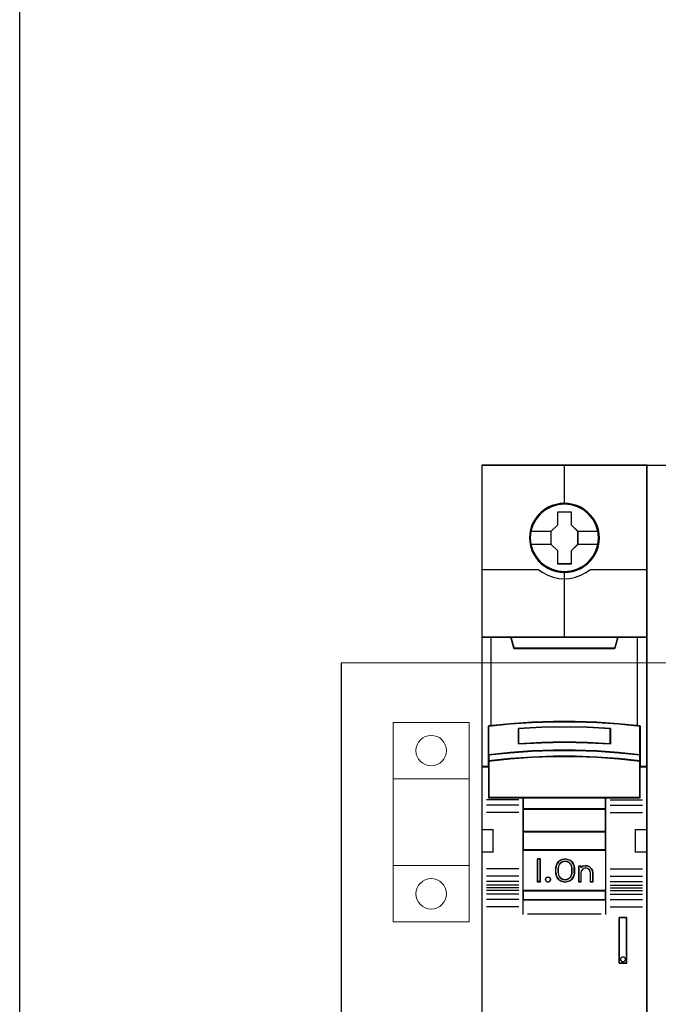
# Model space of a CAD drawing. Header units: millimetres. Extents: x 0 to 1096681, y -272449 to 90187.
# Tile 18 of 35: x 1002811 to 1009757, y -128290 to -117578. Entities that reach past the tile are written whole.
import ezdxf

# ---------------------------------------------------------------- set-up
doc = ezdxf.new("R2010")
doc.units = ezdxf.units.MM
doc.layers.add('45', color=7, linetype='Continuous')

msp = doc.modelspace()

# ---------------------------------------------------------------- linework, layer by layer
at = {"lineweight": 0}
for p, q in [((1006306.982, -124574.093), (1027146.659, -124574.093)), ((1006873.081, -125838.939), (1007701.27, -125838.939)), ((1006873.081, -126779.464), (1007701.27, -126779.464))]:
    msp.add_line(p, q, dxfattribs=at)
for points in [[(1029303.755, -184043.344), (1002811.231, -184043.344), (1002811.231, -100099.653), (1029303.755, -100099.653)], [(1009633.058, -122426.391), (1013223.454, -122426.391), (1013223.454, -130597.089), (1009633.058, -130597.089)]]:
    msp.add_lwpolyline(points, close=True)
msp.add_lwpolyline([(1006306.982, -124574.093), (1006306.982, -128724.752)])
msp.add_lwpolyline([(1006873.081, -125224.748), (1007701.27, -125224.748), (1007701.27, -127393.655), (1006873.081, -127393.655)], close=True, dxfattribs=at)
for centre in [(1007287.049, -125530.428), (1007287.049, -125530.428), (1007287.049, -127087.975), (1007287.049, -127087.975)]:
    msp.add_circle(centre, 165.692, dxfattribs=at)
at = {"layer": '45', "color": 7}
for points in [[(1009634.57, -122426.391), (1007837.263, -122426.391), (1007837.263, -130597.089), (1009634.57, -130597.089), (1009634.57, -122426.391)], [(1009116.244, -123216.312), (1009114.013, -123171.179), (1009106.761, -123126.045), (1009091.142, -123082.563), (1009072.733, -123040.732), (1009049.304, -123001.654), (1009021.412, -122966.978), (1008987.941, -122935.055), (1008951.124, -122906.984), (1008914.306, -122882.766), (1008870.794, -122864.052), (1008827.283, -122851.393), (1008781.54, -122842.586), (1008736.355, -122840.385), (1008690.612, -122842.586), (1008645.985, -122851.393), (1008600.799, -122864.052), (1008559.519, -122882.766), (1008520.47, -122906.984), (1008484.211, -122935.055), (1008450.182, -122966.978), (1008423.964, -123001.654), (1008399.419, -123040.732), (1008379.337, -123082.563), (1008367.622, -123126.045), (1008358.697, -123171.179), (1008355.349, -123216.312), (1008358.697, -123260.895), (1008367.622, -123304.927), (1008379.337, -123348.409), (1008399.419, -123389.69), (1008423.964, -123429.319), (1008450.182, -123465.095), (1008484.211, -123497.019), (1008520.47, -123525.09), (1008559.519, -123548.207), (1008600.799, -123566.92), (1008645.985, -123580.13), (1008690.612, -123589.487), (1008736.355, -123591.689), (1008781.54, -123589.487), (1008827.283, -123580.13), (1008870.794, -123566.92), (1008914.306, -123548.207), (1008951.124, -123525.09), (1008987.941, -123497.019), (1009021.412, -123465.095), (1009049.304, -123429.319), (1009072.733, -123389.69), (1009091.142, -123348.409), (1009106.761, -123304.927), (1009114.013, -123260.895), (1009116.244, -123216.312)], [(1009116.244, -123216.312), (1009114.013, -123171.179), (1009106.761, -123126.045), (1009091.142, -123082.563), (1009072.733, -123040.732), (1009049.304, -123001.654), (1009021.412, -122966.978), (1008987.941, -122935.055), (1008951.124, -122906.984), (1008914.306, -122882.766), (1008870.794, -122864.052), (1008827.283, -122851.393), (1008781.54, -122842.586), (1008736.355, -122840.385), (1008690.612, -122842.586), (1008645.985, -122851.393), (1008600.799, -122864.052), (1008559.519, -122882.766), (1008520.47, -122906.984), (1008484.211, -122935.055), (1008450.182, -122966.978), (1008423.964, -123001.654), (1008399.419, -123040.732), (1008379.337, -123082.563), (1008367.622, -123126.045), (1008358.697, -123171.179), (1008355.349, -123216.312), (1008358.697, -123260.895), (1008367.622, -123304.927), (1008379.337, -123348.409), (1008399.419, -123389.69), (1008423.964, -123429.319), (1008450.182, -123465.095), (1008484.211, -123497.019), (1008520.47, -123525.09), (1008559.519, -123548.207), (1008600.799, -123566.92), (1008645.985, -123580.13), (1008690.612, -123589.487), (1008736.355, -123591.689), (1008781.54, -123589.487), (1008827.283, -123580.13), (1008870.794, -123566.92), (1008914.306, -123548.207), (1008951.124, -123525.09), (1008987.941, -123497.019), (1009021.412, -123465.095), (1009049.304, -123429.319), (1009072.733, -123389.69), (1009091.142, -123348.409), (1009106.761, -123304.927), (1009114.013, -123260.895), (1009116.244, -123216.312)], [(1008664.44, -122930.685), (1008809.557, -122930.685), (1008809.557, -123073.475), (1008881.554, -123144.044), (1008881.554, -123286.835), (1008809.557, -123358.506), (1008809.557, -123500.194), (1008664.44, -123500.194), (1008664.44, -123358.506), (1008590.757, -123286.835), (1008590.757, -123144.044), (1008664.44, -123073.475), (1008664.44, -122930.685)], [(1008664.44, -122930.685), (1008809.557, -122930.685), (1008809.557, -122930.685), (1008809.557, -123073.475), (1008809.557, -123073.475), (1008881.554, -123144.044), (1008881.554, -123144.044), (1008881.554, -123286.835), (1008881.554, -123286.835), (1008809.557, -123358.506), (1008809.557, -123358.506), (1008809.557, -123500.194), (1008809.557, -123500.194), (1008664.44, -123500.194), (1008664.44, -123500.194), (1008664.44, -123358.506), (1008664.44, -123358.506), (1008590.757, -123286.835), (1008590.757, -123286.835), (1008590.757, -123144.044), (1008590.757, -123144.044), (1008664.44, -123073.475), (1008664.44, -123073.475), (1008664.44, -122930.685), (1008664.44, -122930.685)], [(1008665.382, -122932.596), (1008808.593, -122932.596), (1008808.593, -123074.488), (1008879.644, -123144.613), (1008879.644, -123286.505), (1008808.593, -123357.725), (1008808.593, -123498.522), (1008665.382, -123498.522), (1008665.382, -123357.725), (1008592.667, -123286.505), (1008592.667, -123144.613), (1008665.382, -123074.488), (1008665.382, -122932.596)], [(1008618.024, -125215.471), (1008853.809, -125215.471), (1009089.594, -125224.258), (1009324.824, -125240.733), (1009560.053, -125263.798), (1009560.053, -125577.371), (1009560.053, -125644.369), (1009560.053, -125707.523), (1009634.57, -125707.523), (1009634.57, -124296.17), (1009534.472, -124296.17), (1009317.038, -124296.17), (1009285.341, -124414.241), (1008186.492, -124414.241), (1008154.794, -124296.17), (1007937.36, -124296.17), (1007837.263, -124296.17), (1007837.263, -125707.523), (1007911.78, -125707.523), (1007911.78, -125644.369), (1007911.78, -125577.371), (1007911.78, -125263.798), (1008145.897, -125240.733), (1008382.238, -125224.258), (1008618.024, -125215.471)], [(1008185.82, -124418.003), (1009286.013, -124418.003), (1009317.749, -124296.17), (1008735.36, -124296.17), (1008154.084, -124296.17), (1008185.82, -124418.003)], [(1009089.538, -125537.372), (1009324.809, -125553.435), (1009560.08, -125577.806), (1009560.08, -125261.528), (1009324.809, -125238.264), (1009089.538, -125221.647), (1008853.711, -125212.785), (1008617.883, -125212.785), (1008382.056, -125221.647), (1008145.673, -125238.264), (1007911.514, -125261.528), (1007911.514, -125577.806), (1008145.673, -125553.435), (1008382.056, -125537.372), (1008617.883, -125529.063), (1008853.711, -125529.063), (1009089.538, -125537.372)], [(1009236.097, -125290.576), (1009236.097, -125457.884), (1008985.947, -125443.895), (1008735.24, -125439.419), (1008485.647, -125443.895), (1008235.497, -125457.884), (1008235.497, -125290.576), (1008485.647, -125276.028), (1008735.24, -125271.551), (1008985.947, -125276.028), (1009236.097, -125290.576)], [(1008985.947, -125443.895), (1009236.097, -125457.884), (1009236.097, -125290.576), (1008985.947, -125276.028), (1008735.24, -125271.551), (1008485.647, -125276.028), (1008235.497, -125290.576), (1008235.497, -125457.884), (1008485.647, -125443.895), (1008735.24, -125439.419), (1008985.947, -125443.895)], [(1009324.809, -125550.416), (1009089.538, -125533.987), (1008853.711, -125525.49), (1008617.883, -125525.49), (1008382.056, -125533.987), (1008145.673, -125550.416), (1007911.514, -125575.342), (1007911.514, -125644.456), (1008145.673, -125619.53), (1008382.056, -125603.101), (1008617.883, -125594.604), (1008853.711, -125594.604), (1009089.538, -125603.101), (1009324.809, -125619.53), (1009560.08, -125644.456), (1009560.08, -125575.342), (1009324.809, -125550.416)], [(1009089.538, -125600.664), (1008853.711, -125592.379), (1008617.883, -125592.379), (1008382.056, -125600.664), (1008145.673, -125616.681), (1007911.514, -125640.984), (1007911.514, -125704.503), (1007911.514, -126043.639), (1008286.39, -126043.639), (1009185.204, -126043.639), (1009560.08, -126043.639), (1009560.08, -125704.503), (1009560.08, -125640.984), (1009324.809, -125616.681), (1009089.538, -125600.664)], [(1008285.635, -126169.055), (1009186.198, -126169.055), (1009186.198, -126039.578), (1008285.635, -126039.578), (1008285.635, -126169.055)], [(1009186.198, -126164.994), (1008285.635, -126164.994), (1008285.635, -126415.349), (1009186.198, -126415.349), (1009186.198, -126164.994)], [(1009186.198, -126411.527), (1008285.635, -126411.527), (1008285.635, -126611.954), (1009186.198, -126611.954), (1009186.198, -126411.527)], [(1008285.635, -127055.092), (1009186.198, -127055.092), (1009186.198, -126608.132), (1008285.635, -126608.132), (1008285.635, -127055.092)], [(1008471.621, -126709.42), (1008471.621, -126959.775), (1008442.016, -126959.775), (1008442.016, -126709.42), (1008471.621, -126709.42)], [(1008841.54, -126783.971), (1008845.502, -126809.006), (1008845.502, -126860.19), (1008841.54, -126885.225), (1008830.783, -126909.704), (1008815.498, -126930.846), (1008794.552, -126945.867), (1008769.642, -126955.881), (1008743.601, -126959.775), (1008716.993, -126955.881), (1008692.084, -126945.867), (1008671.703, -126930.846), (1008655.852, -126909.704), (1008645.096, -126885.225), (1008641.133, -126860.19), (1008641.133, -126809.006), (1008645.096, -126783.971), (1008655.852, -126759.491), (1008671.703, -126738.35), (1008692.084, -126723.329), (1008716.993, -126713.315), (1008743.601, -126709.42), (1008769.642, -126713.315), (1008794.552, -126723.329), (1008815.498, -126738.35), (1008830.783, -126759.491), (1008841.54, -126783.971)], [(1008819.956, -126860.2), (1008819.956, -126808.837), (1008815.968, -126786.506), (1008805.711, -126765.29), (1008788.047, -126748.542), (1008766.964, -126737.934), (1008743.602, -126734.026), (1008719.671, -126737.934), (1008698.588, -126748.542), (1008680.924, -126765.29), (1008670.668, -126786.506), (1008666.679, -126808.837), (1008666.679, -126860.2), (1008670.668, -126882.532), (1008680.924, -126903.747), (1008698.588, -126920.496), (1008719.671, -126931.104), (1008743.602, -126934.453), (1008766.964, -126931.104), (1008788.047, -126920.496), (1008805.711, -126903.747), (1008815.968, -126882.532), (1008819.956, -126860.2)], [(1008937.496, -126788.841), (1008962.568, -126783.237), (1008986.5, -126785.479), (1009009.862, -126795.567), (1009028.095, -126812.94), (1009040.631, -126834.797), (1009044.62, -126859.457), (1009044.62, -126959.775), (1009018.409, -126959.775), (1009018.409, -126859.457), (1009014.42, -126839.281), (1009004.163, -126823.028), (1008987.639, -126811.819), (1008967.126, -126807.896), (1008947.753, -126811.819), (1008931.798, -126823.028), (1008919.833, -126839.281), (1008916.414, -126859.457), (1008916.414, -126959.775), (1008891.342, -126959.775), (1008891.342, -126783.237), (1008916.414, -126783.237), (1008916.414, -126802.292), (1008937.496, -126788.841)], [(1008579.997, -126919.525), (1008583.594, -126932.548), (1008579.997, -126945.57), (1008570.404, -126955.632), (1008557.215, -126959.775), (1008542.826, -126955.632), (1008533.833, -126945.57), (1008529.637, -126932.548), (1008533.833, -126919.525), (1008542.826, -126909.463), (1008557.215, -126906.503), (1008570.404, -126909.463), (1008579.997, -126919.525)], [(1009186.198, -127051.031), (1008285.635, -127051.031), (1008285.635, -127153.514), (1009186.198, -127153.514), (1009186.198, -127051.031)], [(1009331.358, -127346.058), (1009331.358, -127842.468), (1009415.398, -127842.468), (1009415.398, -127346.058), (1009331.358, -127346.058)], [(1009396.751, -127787.407), (1009400.356, -127800.429), (1009396.751, -127814.635), (1009387.137, -127823.513), (1009373.316, -127827.657), (1009360.096, -127823.513), (1009350.482, -127814.635), (1009346.877, -127800.429), (1009350.482, -127787.407), (1009360.096, -127777.344), (1009373.316, -127774.385), (1009387.137, -127777.344), (1009396.751, -127787.407)]]:
    msp.add_lwpolyline(points, close=True, dxfattribs=at)
at = {"layer": '45', "color": 139}
for points in [[(1009634.57, -122426.391), (1007837.263, -122426.391), (1007837.263, -130597.089), (1009634.57, -130597.089), (1009634.57, -122426.391)], [(1009114.334, -123216.31), (1009112.114, -123171.407), (1009104.899, -123126.503), (1009089.358, -123083.242), (1009071.041, -123041.624), (1009047.73, -123002.744), (1009019.978, -122968.245), (1008986.675, -122936.484), (1008950.043, -122908.556), (1008913.41, -122884.461), (1008870.117, -122865.843), (1008826.824, -122853.248), (1008781.31, -122844.486), (1008736.352, -122842.296), (1008690.839, -122844.486), (1008646.435, -122853.248), (1008601.477, -122865.843), (1008560.404, -122884.461), (1008521.551, -122908.556), (1008485.474, -122936.484), (1008451.616, -122968.245), (1008425.529, -123002.744), (1008401.108, -123041.624), (1008381.126, -123083.242), (1008369.47, -123126.503), (1008360.59, -123171.407), (1008357.259, -123216.31), (1008360.59, -123260.667), (1008369.47, -123304.475), (1008381.126, -123347.736), (1008401.108, -123388.806), (1008425.529, -123428.234), (1008451.616, -123463.828), (1008485.474, -123495.589), (1008521.551, -123523.517), (1008560.404, -123546.517), (1008601.477, -123565.135), (1008646.435, -123578.278), (1008690.839, -123587.587), (1008736.352, -123589.778), (1008781.31, -123587.587), (1008826.824, -123578.278), (1008870.117, -123565.135), (1008913.41, -123546.517), (1008950.043, -123523.517), (1008986.675, -123495.589), (1009019.978, -123463.828), (1009047.73, -123428.234), (1009071.041, -123388.806), (1009089.358, -123347.736), (1009104.899, -123304.475), (1009112.114, -123260.667), (1009114.334, -123216.31)], [(1009107.411, -123216.395), (1009099.602, -123144.268), (1009078.963, -123075.994), (1009044.937, -123012.676), (1008998.082, -122957.067), (1008942.302, -122911.368), (1008878.155, -122877.782), (1008808.43, -122856.308), (1008735.916, -122849.701), (1008663.402, -122856.308), (1008593.677, -122877.782), (1008530.088, -122911.368), (1008473.751, -122957.067), (1008426.895, -123012.676), (1008392.87, -123075.994), (1008372.231, -123144.268), (1008364.422, -123216.395), (1008372.231, -123287.972), (1008392.87, -123356.796), (1008426.895, -123419.563), (1008473.751, -123475.173), (1008530.088, -123520.321), (1008593.677, -123554.458), (1008663.402, -123575.38), (1008735.916, -123583.089), (1008808.43, -123575.38), (1008878.155, -123554.458), (1008942.302, -123520.321), (1008998.082, -123475.173), (1009044.937, -123419.563), (1009078.963, -123356.796), (1009099.602, -123287.972), (1009107.411, -123216.395)], [(1009106.933, -123215.761), (1009099.68, -123144.201), (1009079.037, -123075.943), (1009044.446, -123012.089), (1008998.697, -122956.492), (1008942.347, -122911.354), (1008877.628, -122877.225), (1008807.888, -122856.307), (1008735.358, -122849.701), (1008663.387, -122856.307), (1008594.205, -122877.225), (1008529.486, -122911.354), (1008473.136, -122956.492), (1008427.386, -123012.089), (1008392.795, -123075.943), (1008371.594, -123144.201), (1008364.899, -123215.761), (1008371.594, -123287.322), (1008392.795, -123356.13), (1008427.386, -123418.883), (1008473.136, -123475.031), (1008529.486, -123520.169), (1008594.205, -123553.748), (1008663.387, -123575.216), (1008735.358, -123582.372), (1008807.888, -123575.216), (1008877.628, -123553.748), (1008942.347, -123520.169), (1008998.697, -123475.031), (1009044.446, -123418.883), (1009079.037, -123356.13), (1009099.68, -123287.322), (1009106.933, -123215.761)], [(1009088.718, -125602.505), (1008853.437, -125594.29), (1008618.157, -125594.29), (1008382.876, -125602.505), (1008147.04, -125618.387), (1007913.424, -125642.484), (1007913.424, -125705.465), (1007913.424, -126041.728), (1008287.432, -126041.728), (1009184.162, -126041.728), (1009558.17, -126041.728), (1009558.17, -125705.465), (1009558.17, -125642.484), (1009323.444, -125618.387), (1009088.718, -125602.505)], [(1008583.594, -126932.548), (1008579.997, -126919.525), (1008570.404, -126909.463), (1008557.215, -126906.503), (1008542.826, -126909.463), (1008533.833, -126919.525), (1008529.637, -126932.548), (1008533.833, -126945.57), (1008542.826, -126955.632), (1008557.215, -126959.775), (1008570.404, -126955.632), (1008579.997, -126945.57), (1008583.594, -126932.548)], [(1009400.356, -127800.429), (1009396.751, -127787.407), (1009387.137, -127777.344), (1009373.316, -127774.385), (1009360.096, -127777.344), (1009350.482, -127787.407), (1009346.877, -127800.429), (1009350.482, -127814.635), (1009360.096, -127823.513), (1009373.316, -127827.657), (1009387.137, -127823.513), (1009396.751, -127814.635), (1009400.356, -127800.429)]]:
    msp.add_lwpolyline(points, close=True, dxfattribs=at)
at = {"layer": '45', "color": 59}
for points in [[(1009632.66, -122428.302), (1007839.173, -122428.302), (1007839.173, -130595.178), (1009632.66, -130595.178), (1009632.66, -122428.302)], [(1008618.274, -125214.893), (1008853.558, -125214.893), (1009088.843, -125223.656), (1009323.572, -125240.086), (1009558.301, -125263.089), (1009558.301, -125575.812), (1009558.301, -125642.629), (1009558.301, -125705.612), (1009632.66, -125705.612), (1009632.66, -124298.081), (1009532.775, -124298.081), (1009315.803, -124298.081), (1009284.173, -124415.832), (1008187.66, -124415.832), (1008156.03, -124298.081), (1007939.058, -124298.081), (1007839.173, -124298.081), (1007839.173, -125705.612), (1007913.531, -125705.612), (1007913.531, -125642.629), (1007913.531, -125575.812), (1007913.531, -125263.089), (1008147.151, -125240.086), (1008382.99, -125223.656), (1008618.274, -125214.893)], [(1008185.82, -124418.003), (1009286.013, -124418.003), (1009317.749, -124296.17), (1008735.36, -124296.17), (1008154.084, -124296.17), (1008185.82, -124418.003)], [(1009089.538, -125537.372), (1009324.809, -125553.435), (1009560.08, -125577.806), (1009560.08, -125261.528), (1009324.809, -125238.264), (1009089.538, -125221.647), (1008853.711, -125212.785), (1008617.883, -125212.785), (1008382.056, -125221.647), (1008145.673, -125238.264), (1007911.514, -125261.528), (1007911.514, -125577.806), (1008145.673, -125553.435), (1008382.056, -125537.372), (1008617.883, -125529.063), (1008853.711, -125529.063), (1009089.538, -125537.372)], [(1009236.097, -125290.576), (1009236.097, -125457.884), (1008985.947, -125443.895), (1008735.24, -125439.419), (1008485.647, -125443.895), (1008235.497, -125457.884), (1008235.497, -125290.576), (1008485.647, -125276.028), (1008735.24, -125271.551), (1008985.947, -125276.028), (1009236.097, -125290.576)], [(1008985.947, -125443.895), (1009236.097, -125457.884), (1009236.097, -125290.576), (1008985.947, -125276.028), (1008735.24, -125271.551), (1008485.647, -125276.028), (1008235.497, -125290.576), (1008235.497, -125457.884), (1008485.647, -125443.895), (1008735.24, -125439.419), (1008985.947, -125443.895)], [(1008984.992, -125442.271), (1009234.187, -125455.973), (1009234.187, -125292.097), (1008984.992, -125277.847), (1008735.242, -125273.463), (1008486.602, -125277.847), (1008237.407, -125292.097), (1008237.407, -125455.973), (1008486.602, -125442.271), (1008735.242, -125437.887), (1008984.992, -125442.271)], [(1009324.809, -125550.416), (1009089.538, -125533.987), (1008853.711, -125525.49), (1008617.883, -125525.49), (1008382.056, -125533.987), (1008145.673, -125550.416), (1007911.514, -125575.342), (1007911.514, -125644.456), (1008145.673, -125619.53), (1008382.056, -125603.101), (1008617.883, -125594.604), (1008853.711, -125594.604), (1009089.538, -125603.101), (1009324.809, -125619.53), (1009560.08, -125644.456), (1009560.08, -125575.342), (1009324.809, -125550.416)], [(1009323.444, -125551.526), (1009088.718, -125535.625), (1008853.437, -125527.401), (1008618.157, -125527.401), (1008382.876, -125535.625), (1008147.04, -125551.526), (1007913.424, -125575.652), (1007913.424, -125642.545), (1008147.04, -125618.42), (1008382.876, -125602.519), (1008618.157, -125594.294), (1008853.437, -125594.294), (1009088.718, -125602.519), (1009323.444, -125618.42), (1009558.17, -125642.545), (1009558.17, -125575.652), (1009323.444, -125551.526)], [(1009089.538, -125600.664), (1008853.711, -125592.379), (1008617.883, -125592.379), (1008382.056, -125600.664), (1008145.673, -125616.681), (1007911.514, -125640.984), (1007911.514, -125704.503), (1007911.514, -126043.639), (1008286.39, -126043.639), (1009185.204, -126043.639), (1009560.08, -126043.639), (1009560.08, -125704.503), (1009560.08, -125640.984), (1009324.809, -125616.681), (1009089.538, -125600.664)], [(1008285.635, -126169.055), (1009186.198, -126169.055), (1009186.198, -126039.578), (1008285.635, -126039.578), (1008285.635, -126169.055)], [(1008287.306, -126167.144), (1009184.288, -126167.144), (1009184.288, -126041.489), (1008287.306, -126041.489), (1008287.306, -126167.144)], [(1009186.198, -126164.994), (1008285.635, -126164.994), (1008285.635, -126415.349), (1009186.198, -126415.349), (1009186.198, -126164.994)], [(1009184.288, -126166.905), (1008287.306, -126166.905), (1008287.306, -126413.677), (1009184.288, -126413.677), (1009184.288, -126166.905)], [(1009186.198, -126411.527), (1008285.635, -126411.527), (1008285.635, -126611.954), (1009186.198, -126611.954), (1009186.198, -126411.527)], [(1009184.288, -126413.438), (1008287.306, -126413.438), (1008287.306, -126610.043), (1009184.288, -126610.043), (1009184.288, -126413.438)], [(1008285.635, -127055.092), (1009186.198, -127055.092), (1009186.198, -126608.132), (1008285.635, -126608.132), (1008285.635, -127055.092)], [(1008471.621, -126709.42), (1008471.621, -126959.775), (1008442.016, -126959.775), (1008442.016, -126709.42), (1008471.621, -126709.42)], [(1008841.54, -126783.971), (1008845.502, -126809.006), (1008845.502, -126860.19), (1008841.54, -126885.225), (1008830.783, -126909.704), (1008815.498, -126930.846), (1008794.552, -126945.867), (1008769.642, -126955.881), (1008743.601, -126959.775), (1008716.993, -126955.881), (1008692.084, -126945.867), (1008671.703, -126930.846), (1008655.852, -126909.704), (1008645.096, -126885.225), (1008641.133, -126860.19), (1008641.133, -126809.006), (1008645.096, -126783.971), (1008655.852, -126759.491), (1008671.703, -126738.35), (1008692.084, -126723.329), (1008716.993, -126713.315), (1008743.601, -126709.42), (1008769.642, -126713.315), (1008794.552, -126723.329), (1008815.498, -126738.35), (1008830.783, -126759.491), (1008841.54, -126783.971)], [(1008819.956, -126860.2), (1008819.956, -126808.837), (1008815.968, -126786.506), (1008805.711, -126765.29), (1008788.047, -126748.542), (1008766.964, -126737.934), (1008743.602, -126734.026), (1008719.671, -126737.934), (1008698.588, -126748.542), (1008680.924, -126765.29), (1008670.668, -126786.506), (1008666.679, -126808.837), (1008666.679, -126860.2), (1008670.668, -126882.532), (1008680.924, -126903.747), (1008698.588, -126920.496), (1008719.671, -126931.104), (1008743.602, -126934.453), (1008766.964, -126931.104), (1008788.047, -126920.496), (1008805.711, -126903.747), (1008815.968, -126882.532), (1008819.956, -126860.2)], [(1008818.046, -126859.856), (1008818.046, -126809.411), (1008814.157, -126787.478), (1008804.156, -126766.643), (1008786.932, -126750.193), (1008766.375, -126739.775), (1008743.595, -126735.937), (1008720.26, -126739.775), (1008699.703, -126750.193), (1008682.479, -126766.643), (1008672.478, -126787.478), (1008668.589, -126809.411), (1008668.589, -126859.856), (1008672.478, -126881.788), (1008682.479, -126902.624), (1008699.703, -126919.073), (1008720.26, -126929.491), (1008743.595, -126932.781), (1008766.375, -126929.491), (1008786.932, -126919.073), (1008804.156, -126902.624), (1008814.157, -126881.788), (1008818.046, -126859.856)], [(1008937.496, -126788.841), (1008962.568, -126783.237), (1008986.5, -126785.479), (1009009.862, -126795.567), (1009028.095, -126812.94), (1009040.631, -126834.797), (1009044.62, -126859.457), (1009044.62, -126959.775), (1009018.409, -126959.775), (1009018.409, -126859.457), (1009014.42, -126839.281), (1009004.163, -126823.028), (1008987.639, -126811.819), (1008967.126, -126807.896), (1008947.753, -126811.819), (1008931.798, -126823.028), (1008919.833, -126839.281), (1008916.414, -126859.457), (1008916.414, -126959.775), (1008891.342, -126959.775), (1008891.342, -126783.237), (1008916.414, -126783.237), (1008916.414, -126802.292), (1008937.496, -126788.841)], [(1008579.997, -126919.525), (1008583.594, -126932.548), (1008579.997, -126945.57), (1008570.404, -126955.632), (1008557.215, -126959.775), (1008542.826, -126955.632), (1008533.833, -126945.57), (1008529.637, -126932.548), (1008533.833, -126919.525), (1008542.826, -126909.463), (1008557.215, -126906.503), (1008570.404, -126909.463), (1008579.997, -126919.525)], [(1009186.198, -127051.031), (1008285.635, -127051.031), (1008285.635, -127153.514), (1009186.198, -127153.514), (1009186.198, -127051.031)], [(1009184.288, -127052.942), (1008287.306, -127052.942), (1008287.306, -127151.603), (1009184.288, -127151.603), (1009184.288, -127052.942)], [(1009331.358, -127346.058), (1009331.358, -127842.468), (1009415.398, -127842.468), (1009415.398, -127346.058), (1009331.358, -127346.058)], [(1009396.751, -127787.407), (1009400.356, -127800.429), (1009396.751, -127814.635), (1009387.137, -127823.513), (1009373.316, -127827.657), (1009360.096, -127823.513), (1009350.482, -127814.635), (1009346.877, -127800.429), (1009350.482, -127787.407), (1009360.096, -127777.344), (1009373.316, -127774.385), (1009387.137, -127777.344), (1009396.751, -127787.407)]]:
    msp.add_lwpolyline(points, close=True, dxfattribs=at)
at = {"layer": '45', "color": 139}
for points in [[(1008733.29, -122426.391), (1008733.29, -122854.24)], [(1007837.263, -123558.244), (1008455.386, -123558.244)], [(1008451.327, -123558.244), (1008501.626, -123594.113), (1008556.396, -123623.15), (1008613.961, -123643.077), (1008674.879, -123656.742), (1008735.238, -123660.727), (1008796.715, -123656.742), (1008857.633, -123643.077), (1008915.198, -123623.15), (1008968.85, -123594.113), (1009020.267, -123558.244)], [(1008733.29, -123577.833), (1008733.29, -124300.231)], [(1009016.208, -123558.244), (1009634.57, -123558.244)], [(1007837.263, -124296.17), (1009634.57, -124296.17)], [(1008154.084, -124296.17), (1008189.657, -124418.003)], [(1009317.749, -124296.17), (1009281.937, -124418.003)], [(1008185.598, -124413.942), (1009285.995, -124413.942)], [(1009560.08, -125265.102), (1009324.809, -125240.132), (1009089.538, -125222.297), (1008853.711, -125212.785), (1008617.883, -125212.785), (1008382.056, -125222.297), (1008145.673, -125240.132), (1007911.514, -125265.102)], [(1007911.514, -125261.04), (1007911.514, -126043.639)], [(1009236.097, -125294.007), (1008985.947, -125276.835), (1008735.24, -125271.551), (1008485.647, -125276.835), (1008235.497, -125294.007)], [(1008235.497, -125457.884), (1008235.497, -125290.185)], [(1009232.038, -125457.884), (1009232.038, -125290.185)], [(1009556.021, -126043.639), (1009556.021, -125261.04)], [(1009236.097, -125457.884), (1008985.947, -125441.054), (1008735.24, -125435.668), (1008485.647, -125441.054), (1008235.497, -125457.884)], [(1009560.08, -125577.806), (1009324.809, -125551.648), (1009089.538, -125534.407), (1008853.711, -125525.49), (1008617.883, -125525.49), (1008382.056, -125534.407), (1008145.673, -125551.648), (1007911.514, -125577.806)], [(1009560.08, -125644.456), (1009324.809, -125618.417), (1009089.538, -125601.255), (1008853.711, -125592.379), (1008617.883, -125592.379), (1008382.056, -125601.255), (1008145.673, -125618.417), (1007911.514, -125644.456)], [(1007915.573, -125703.462), (1007837.263, -125703.462)], [(1009634.57, -125703.462), (1009556.021, -125703.462)], [(1008239.556, -126066.094), (1007887.161, -126066.094)], [(1009560.08, -126039.578), (1007911.514, -126039.578)], [(1008285.635, -126039.578), (1008285.635, -127153.514)], [(1008285.635, -126039.578), (1009186.198, -126039.578)], [(1009182.139, -126039.578), (1009182.139, -127153.514)], [(1009232.038, -126066.094), (1009584.671, -126066.094)], [(1008239.556, -126124.622), (1007887.161, -126124.622)], [(1008285.635, -126164.994), (1009186.198, -126164.994)], [(1009232.038, -126124.622), (1009584.671, -126124.622)], [(1008239.556, -126202.977), (1007887.161, -126202.977)], [(1009232.038, -126202.977), (1009584.671, -126202.977)], [(1007837.263, -126386.921), (1007960.458, -126386.921)], [(1007956.399, -126386.921), (1007956.399, -126637.276)], [(1009511.136, -126637.276), (1009511.136, -126386.921)], [(1009511.136, -126386.921), (1009634.57, -126386.921)], [(1008285.635, -126411.527), (1009186.198, -126411.527)], [(1008285.635, -126608.132), (1009186.198, -126608.132)], [(1007837.263, -126633.215), (1007960.458, -126633.215)], [(1008471.621, -126709.42), (1008442.016, -126709.42)], [(1008442.016, -126709.42), (1008442.016, -126959.775)], [(1008467.562, -126709.42), (1008467.562, -126959.775)], [(1008845.502, -126811.426), (1008841.54, -126785.782), (1008830.783, -126760.708), (1008815.498, -126739.053), (1008794.552, -126723.667), (1008769.642, -126713.41), (1008743.601, -126709.42), (1008716.993, -126713.41), (1008692.084, -126723.667), (1008671.703, -126739.053), (1008655.852, -126760.708), (1008645.096, -126785.782), (1008641.133, -126811.426)], [(1009511.136, -126633.215), (1009634.57, -126633.215)], [(1008239.556, -126816.681), (1007887.161, -126816.681)], [(1008641.133, -126861.831), (1008641.133, -126807.365)], [(1008819.956, -126811.426), (1008815.968, -126788.321), (1008805.711, -126766.372), (1008788.047, -126749.044), (1008766.964, -126738.069), (1008743.602, -126734.026), (1008719.671, -126738.069), (1008698.588, -126749.044), (1008680.924, -126766.372), (1008670.668, -126788.321), (1008666.679, -126811.426)], [(1008666.679, -126861.831), (1008666.679, -126807.365)], [(1008815.897, -126861.831), (1008815.897, -126807.365)], [(1008841.444, -126861.831), (1008841.444, -126807.365)], [(1008891.342, -126783.237), (1008919.754, -126783.237)], [(1008891.342, -126783.237), (1008891.342, -126959.775)], [(1008915.934, -126783.237), (1008915.934, -126805.931)], [(1009044.62, -126861.831), (1009040.616, -126836.404), (1009028.033, -126813.866), (1009009.731, -126795.951), (1008986.282, -126785.549), (1008962.261, -126783.237), (1008937.095, -126789.016), (1008915.934, -126802.886)], [(1009019.073, -126861.831), (1009015.04, -126840.518), (1009004.668, -126823.349), (1008987.959, -126811.509), (1008967.215, -126807.365), (1008947.625, -126811.509), (1008931.491, -126823.349), (1008919.391, -126840.518), (1008915.934, -126861.831)], [(1009232.038, -126816.681), (1009584.671, -126816.681)], [(1008239.556, -126895.514), (1007887.161, -126895.514)], [(1008641.133, -126857.77), (1008645.096, -126883.414), (1008655.852, -126908.488), (1008671.703, -126930.143), (1008692.084, -126945.529), (1008716.993, -126955.786), (1008743.601, -126959.775), (1008769.642, -126955.786), (1008794.552, -126945.529), (1008815.498, -126930.143), (1008830.783, -126908.488), (1008841.54, -126883.414), (1008845.502, -126857.77)], [(1008666.679, -126857.77), (1008670.668, -126880.833), (1008680.924, -126902.742), (1008698.588, -126920.039), (1008719.671, -126930.994), (1008743.602, -126934.453), (1008766.964, -126930.994), (1008788.047, -126920.039), (1008805.711, -126902.742), (1008815.968, -126880.833), (1008819.956, -126857.77)], [(1008915.934, -126857.77), (1008915.934, -126959.775)], [(1009015.253, -126857.77), (1009015.253, -126959.775)], [(1009040.561, -126857.77), (1009040.561, -126959.775)], [(1009232.038, -126895.514), (1009584.671, -126895.514)], [(1008239.556, -126954.042), (1007887.161, -126954.042)], [(1008239.556, -126994.175), (1007887.161, -126994.175)], [(1008239.556, -127023.559), (1007887.161, -127023.559)], [(1008471.621, -126955.714), (1008442.016, -126955.714)], [(1008891.342, -126955.714), (1008919.754, -126955.714)], [(1009015.253, -126955.714), (1009044.62, -126955.714)], [(1009232.038, -126954.042), (1009584.671, -126954.042)], [(1009232.038, -126994.175), (1009584.671, -126994.175)], [(1009232.038, -127023.559), (1009584.671, -127023.559)], [(1008239.556, -127052.225), (1007887.161, -127052.225)], [(1008239.556, -127092.12), (1007887.161, -127092.12)], [(1008239.556, -127151.125), (1007887.161, -127151.125)], [(1008285.635, -127051.031), (1009186.198, -127051.031)], [(1008285.635, -127149.692), (1009186.198, -127149.692)], [(1008285.635, -127149.692), (1008285.635, -127311.897)], [(1009182.139, -127149.692), (1009182.139, -127311.897)], [(1009232.038, -127052.225), (1009584.671, -127052.225)], [(1009232.038, -127092.12), (1009584.671, -127092.12)], [(1009232.038, -127151.125), (1009584.671, -127151.125)], [(1008239.556, -127229.48), (1007887.161, -127229.48)], [(1009232.038, -127229.48), (1009584.671, -127229.48)], [(1008334.817, -127307.836), (1009136.777, -127307.836)], [(1009331.358, -127842.468), (1009331.358, -127346.058)], [(1009331.358, -127346.058), (1009415.398, -127346.058)], [(1009411.339, -127842.468), (1009411.339, -127346.058)], [(1009331.358, -127838.407), (1009415.398, -127838.407)]]:
    msp.add_lwpolyline(points, dxfattribs=at)
at = {"layer": '45', "color": 7}
for points in [[(1008362.751, -123142.579), (1008594.815, -123142.579)], [(1008877.495, -123142.579), (1009109.082, -123142.579)], [(1008362.751, -123284.478), (1008594.815, -123284.478)], [(1008877.495, -123284.478), (1009109.082, -123284.478)]]:
    msp.add_lwpolyline(points, dxfattribs=at)
at = {"layer": '45', "color": 140}
for points in [[(1008618.024, -125215.471), (1008853.809, -125215.471), (1009089.594, -125224.258), (1009324.824, -125240.733), (1009560.053, -125263.798), (1009560.053, -125577.371), (1009560.053, -125644.369), (1009560.053, -125707.523), (1009634.57, -125707.523), (1009634.57, -124296.17), (1009534.472, -124296.17), (1009317.038, -124296.17), (1009285.341, -124414.241), (1008186.492, -124414.241), (1008154.794, -124296.17), (1007937.36, -124296.17), (1007837.263, -124296.17), (1007837.263, -125707.523), (1007911.78, -125707.523), (1007911.78, -125644.369), (1007911.78, -125577.371), (1007911.78, -125263.798), (1008145.897, -125240.733), (1008382.238, -125224.258), (1008618.024, -125215.471)], [(1008187.626, -124416.092), (1009284.207, -124416.092), (1009315.839, -124298.081), (1008735.361, -124298.081), (1008155.994, -124298.081), (1008187.626, -124416.092)]]:
    msp.add_lwpolyline(points, close=True, dxfattribs=at)
for points in [[(1007937.06, -124296.17), (1007937.06, -125262.235)], [(1009530.714, -125262.235), (1009530.714, -124296.17)]]:
    msp.add_lwpolyline(points, dxfattribs=at)

doc.saveas('drawing.dxf')
